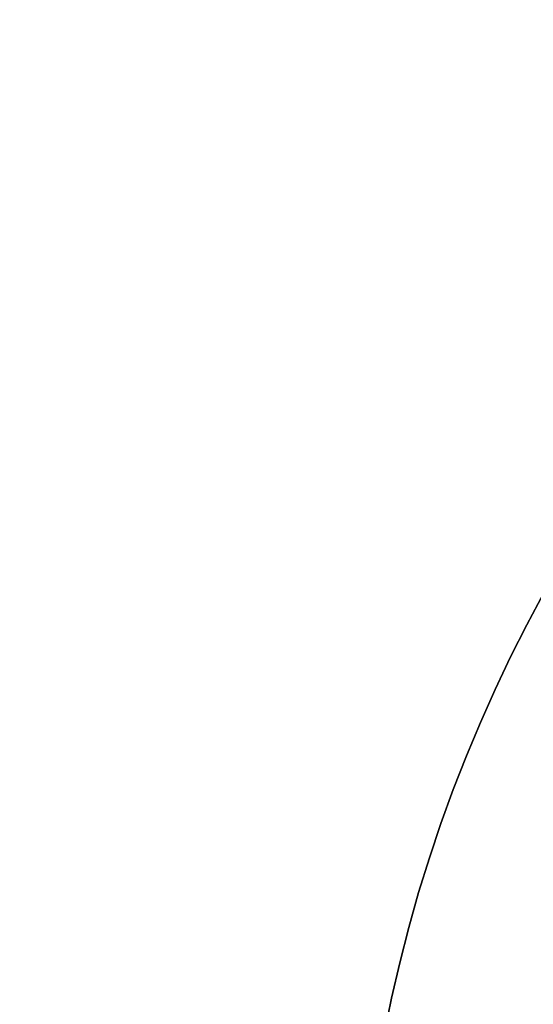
# Model space of a CAD drawing. Header units: millimetres. Extents: x -41 to 130, y -81 to 36.
# Tile 193 of 256: x -30.49 to -28.44, y -21.62 to -17.68. Entities that reach past the tile are written whole.
import ezdxf

# ---------------------------------------------------------------- set-up
doc = ezdxf.new("R2010")
doc.units = ezdxf.units.MM
doc.layers.add('MADERA', color=7, linetype='Continuous', true_color=0xb06a28)
doc.layers.add('METAL NEGRO', color=7, linetype='Continuous')

msp = doc.modelspace()

# ---------------------------------------------------------------- linework, layer by layer
at = {"layer": 'MADERA', "color": 254, "true_color": 0xcbd2ef}
for points in [[(-30.8284, 1.1716, -90), (-9.6152, -20.0416, -90)], [(8.7696, -38.4264, 90), (-30.8284, 1.1716, 90)], [(-33.6569, -1.6569, -90), (-12.4437, -22.8701, -90)], [(5.9411, -41.2548, 90), (-33.6569, -1.6569, 90)], [(-33.6569, -1.6569), (-12.4437, -22.8701)], [(-33.6569, -1.6569, -90), (-12.4437, -22.8701, -90)], [(5.9411, -41.2548, 90), (-33.6569, -1.6569, 90)], [(-33.6569, -44.0833, -90), (5.9411, -4.4853, -90)], [(5.9411, -4.4853, -90), (-33.6569, -44.0833, -90)], [(8.7696, -7.3137, -90), (-30.8284, -46.9117, -90)]]:
    msp.add_open_spline(points, degree=1, dxfattribs=at)
at = {"layer": 'METAL NEGRO', "color": 254, "true_color": 0xcbd2ef, "extrusion": (0, 0, -1)}
for centre in [(23.1437, -22.8701, 68.2), (23.1437, -22.8701, 83.5)]:
    msp.add_arc(centre, 6, 347.97723, 167.97723, dxfattribs=at)
at = {"layer": 'METAL NEGRO', "color": 254, "true_color": 0xcbd2ef}
for centre in [(-23.1437, -22.8701, -83.5), (-23.1437, -22.8701, -75.85), (-23.1437, -22.8701, -68.2)]:
    msp.add_arc(centre, 6, 12.02277, 192.02277, dxfattribs=at)
at = {"layer": 'METAL NEGRO', "extrusion": (0, 0, -1)}
msp.add_arc((23.1437, -22.8701, 85), 5, 296.5811, 116.5811, dxfattribs=at)
msp.add_arc((23.1437, -22.8701, 85), 5, 296.5811, 116.5811, dxfattribs=at)
at = {"layer": 'METAL NEGRO', "color": 254, "true_color": 0xcbd2ef}
for points in [[(-12.4437, -22.8701, 85), (-30.4437, -4.8701, 85)], [(-30.4437, -4.8701, 85), (-12.4437, -22.8701, 85)], [(-30.4437, -4.8701, -85), (-12.4437, -22.8701, -85)], [(-30.4437, -4.8701, -85), (-12.4437, -22.8701, -85)], [(-28.9083, -21.2059, -83.5), (-28.9083, -21.2059, -68.2)]]:
    msp.add_open_spline(points, degree=1, dxfattribs=at)

doc.saveas('drawing.dxf')
